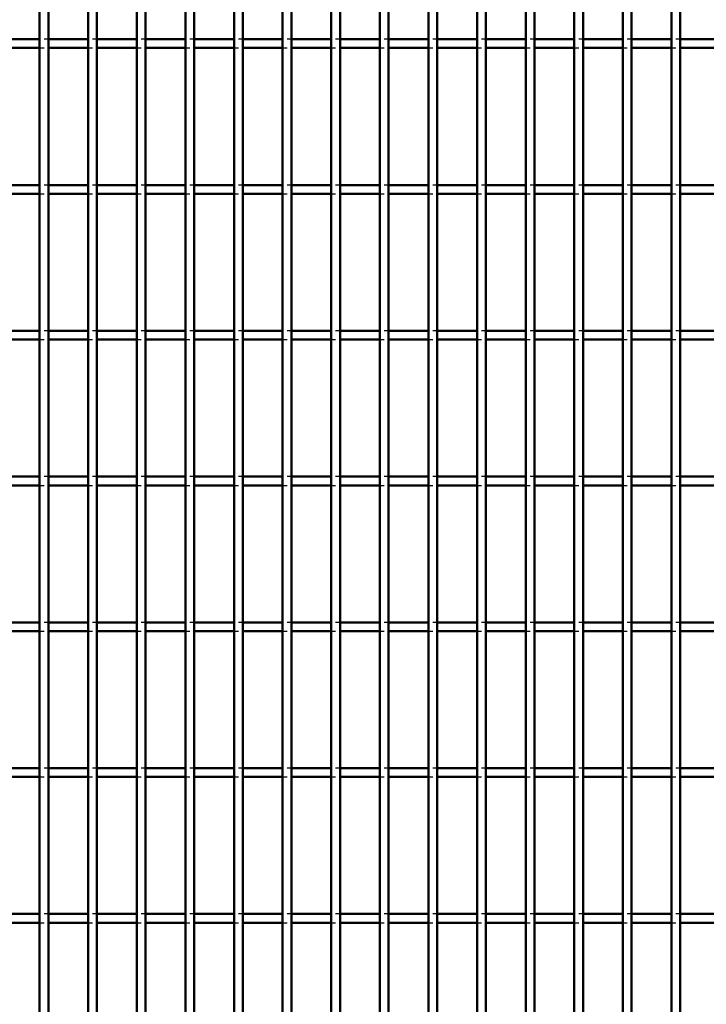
# Model space of a CAD drawing. Header units: millimetres. Extents: x -796 to 511, y -500 to 878.
# Tile 17 of 27: x -178 to -21, y -53 to 172. Entities that reach past the tile are written whole.
import ezdxf

# ---------------------------------------------------------------- set-up
doc = ezdxf.new("R2010")
doc.units = ezdxf.units.MM
doc.linetypes.add('Dashed', pattern=[2, 1, -1])
doc.layers.add('AM_0', color=7, linetype='Continuous', lineweight=50)
doc.layers.add('AM_9', color=6, linetype='Dashed', lineweight=25)

# ---------------------------------------------------------------- blocks, each defined once
blk = doc.blocks.new('27_uoe8doo2cw6pf0fw1f9d2816v________0_in_LPP230331121190010003500_4')
at = {"layer": 'AM_0'}
for p, q in [((-173.205, -498), (-173.205, 498)), ((-171.205, -498), (-171.205, 498))]:
    blk.add_line(p, q, dxfattribs=at)
blk = doc.blocks.new('28_wo4fy5254mpaifmdrznebq7hh________0_in_LPP230331121190010003500_4')
at = {"layer": 'AM_0'}
for p, q in [((-162.095, -498), (-162.095, 498)), ((-160.095, -498), (-160.095, 498))]:
    blk.add_line(p, q, dxfattribs=at)
blk = doc.blocks.new('29_nqjy2el4p0qtgwlksfcfove3o________0_in_LPP230331121190010003500_4')
at = {"layer": 'AM_0'}
for p, q in [((-150.985, -498), (-150.985, 498)), ((-148.985, -498), (-148.985, 498))]:
    blk.add_line(p, q, dxfattribs=at)
blk = doc.blocks.new('30_p3dw8vrqw8dhxllwxodaz4vee________0_in_LPP230331121190010003500_4')
at = {"layer": 'AM_0'}
for p, q in [((-139.875, -498), (-139.875, 498)), ((-137.875, -498), (-137.875, 498))]:
    blk.add_line(p, q, dxfattribs=at)
blk = doc.blocks.new('31_ziikix8v05oab5xhcrbzuh1vh________0_in_LPP230331121190010003500_4')
at = {"layer": 'AM_0'}
for p, q in [((-128.765, -498), (-128.765, 498)), ((-126.765, -498), (-126.765, 498))]:
    blk.add_line(p, q, dxfattribs=at)
blk = doc.blocks.new('32_darnl9hl6rrjjmytuscwp6sib________0_in_LPP230331121190010003500_4')
at = {"layer": 'AM_0'}
for p, q in [((-117.655, -498), (-117.655, 498)), ((-115.655, -498), (-115.655, 498))]:
    blk.add_line(p, q, dxfattribs=at)
blk = doc.blocks.new('33_o6dqtl0kl4k90b0777ndljnle________0_in_LPP230331121190010003500_4')
at = {"layer": 'AM_0'}
for p, q in [((-106.545, -498), (-106.545, 498)), ((-104.545, -498), (-104.545, 498))]:
    blk.add_line(p, q, dxfattribs=at)
blk = doc.blocks.new('34_sbktoz2j26zzb24md7dh8su7h________0_in_LPP230331121190010003500_4')
at = {"layer": 'AM_0'}
for p, q in [((-95.435, -498), (-95.435, 498)), ((-93.435, -498), (-93.435, 498))]:
    blk.add_line(p, q, dxfattribs=at)
blk = doc.blocks.new('35_cxzacs4h6bwcsdw3g3vnhp4ui________0_in_LPP230331121190010003500_4')
at = {"layer": 'AM_0'}
for p, q in [((-84.325, -498), (-84.325, 498)), ((-82.325, -498), (-82.325, 498))]:
    blk.add_line(p, q, dxfattribs=at)
blk = doc.blocks.new('36_3weytel1c8whkgfoc8bl3k3cg________0_in_LPP230331121190010003500_4')
at = {"layer": 'AM_0'}
for p, q in [((-73.215, -498), (-73.215, 498)), ((-71.215, -498), (-71.215, 498))]:
    blk.add_line(p, q, dxfattribs=at)
blk = doc.blocks.new('37_pdfhpgldnhy6cevctr9z6lm3a________0_in_LPP230331121190010003500_4')
at = {"layer": 'AM_0'}
for p, q in [((-62.105, -498), (-62.105, 498)), ((-60.105, -498), (-60.105, 498))]:
    blk.add_line(p, q, dxfattribs=at)
blk = doc.blocks.new('38_vywj8ed1tc9ehftvdq0tan30i________0_in_LPP230331121190010003500_4')
at = {"layer": 'AM_0'}
for p, q in [((-50.995, -498), (-50.995, 498)), ((-48.995, -498), (-48.995, 498))]:
    blk.add_line(p, q, dxfattribs=at)
blk = doc.blocks.new('39_ga2u0l5aiqreag5kr4p7bvc1c________0_in_LPP230331121190010003500_4')
at = {"layer": 'AM_0'}
for p, q in [((-39.885, -498), (-39.885, 498)), ((-37.885, -498), (-37.885, 498))]:
    blk.add_line(p, q, dxfattribs=at)
blk = doc.blocks.new('40_y2k29kan23olmn3w2qli8rpku________0_in_LPP230331121190010003500_4')
at = {"layer": 'AM_0'}
for p, q in [((-28.775, -498), (-28.775, 498)), ((-26.775, -498), (-26.775, 498))]:
    blk.add_line(p, q, dxfattribs=at)
blk = doc.blocks.new('97_8v9e5a6rqysm1hbcr2p1nucxa________0_in_LPP230331121190010003500_4')
at = {"layer": 'AM_0'}
for p, q in [((-173.205, -32.33), (-182.315, -32.33)), ((-173.205, -32.33), (-173.205, -34.33)), ((-162.095, -32.33), (-171.205, -32.33)), ((-171.205, -34.33), (-171.205, -32.33)), ((-162.095, -32.33), (-162.095, -34.33)), ((-150.985, -32.33), (-160.095, -32.33)), ((-160.095, -34.33), (-160.095, -32.33)), ((-150.985, -32.33), (-150.985, -34.33)), ((-139.875, -32.33), (-148.985, -32.33)), ((-148.985, -34.33), (-148.985, -32.33)), ((-139.875, -32.33), (-139.875, -34.33)), ((-128.765, -32.33), (-137.875, -32.33)), ((-137.875, -34.33), (-137.875, -32.33)), ((-128.765, -32.33), (-128.765, -34.33)), ((-117.655, -32.33), (-126.765, -32.33)), ((-126.765, -34.33), (-126.765, -32.33)), ((-117.655, -32.33), (-117.655, -34.33)), ((-106.545, -32.33), (-115.655, -32.33)), ((-115.655, -34.33), (-115.655, -32.33)), ((-106.545, -32.33), (-106.545, -34.33)), ((-95.435, -32.33), (-104.545, -32.33)), ((-104.545, -34.33), (-104.545, -32.33)), ((-95.435, -32.33), (-95.435, -34.33)), ((-84.325, -32.33), (-93.435, -32.33)), ((-93.435, -34.33), (-93.435, -32.33)), ((-84.325, -32.33), (-84.325, -34.33)), ((-73.215, -32.33), (-82.325, -32.33)), ((-82.325, -34.33), (-82.325, -32.33)), ((-73.215, -32.33), (-73.215, -34.33)), ((-62.105, -32.33), (-71.215, -32.33)), ((-71.215, -34.33), (-71.215, -32.33)), ((-62.105, -32.33), (-62.105, -34.33)), ((-50.995, -32.33), (-60.105, -32.33)), ((-60.105, -34.33), (-60.105, -32.33)), ((-50.995, -32.33), (-50.995, -34.33)), ((-39.885, -32.33), (-48.995, -32.33)), ((-48.995, -34.33), (-48.995, -32.33)), ((-39.885, -32.33), (-39.885, -34.33)), ((-28.775, -32.33), (-37.885, -32.33)), ((-37.885, -34.33), (-37.885, -32.33)), ((-28.775, -32.33), (-28.775, -34.33)), ((-17.665, -32.33), (-26.775, -32.33)), ((-26.775, -34.33), (-26.775, -32.33)), ((-173.205, -34.33), (-182.315, -34.33)), ((-162.095, -34.33), (-171.205, -34.33)), ((-150.985, -34.33), (-160.095, -34.33)), ((-139.875, -34.33), (-148.985, -34.33)), ((-128.765, -34.33), (-137.875, -34.33)), ((-117.655, -34.33), (-126.765, -34.33)), ((-106.545, -34.33), (-115.655, -34.33)), ((-95.435, -34.33), (-104.545, -34.33)), ((-84.325, -34.33), (-93.435, -34.33)), ((-73.215, -34.33), (-82.325, -34.33)), ((-62.105, -34.33), (-71.215, -34.33)), ((-50.995, -34.33), (-60.105, -34.33)), ((-39.885, -34.33), (-48.995, -34.33)), ((-28.775, -34.33), (-37.885, -34.33)), ((-17.665, -34.33), (-26.775, -34.33))]:
    blk.add_line(p, q, dxfattribs=at)
at = {"layer": 'AM_9'}
for p, q in [((-171.205, -32.33), (-173.205, -32.33)), ((-160.095, -32.33), (-162.095, -32.33)), ((-148.985, -32.33), (-150.985, -32.33)), ((-137.875, -32.33), (-139.875, -32.33)), ((-126.765, -32.33), (-128.765, -32.33)), ((-115.655, -32.33), (-117.655, -32.33)), ((-104.545, -32.33), (-106.545, -32.33)), ((-93.435, -32.33), (-95.435, -32.33)), ((-82.325, -32.33), (-84.325, -32.33)), ((-71.215, -32.33), (-73.215, -32.33)), ((-60.105, -32.33), (-62.105, -32.33)), ((-48.995, -32.33), (-50.995, -32.33)), ((-37.885, -32.33), (-39.885, -32.33)), ((-26.775, -32.33), (-28.775, -32.33)), ((-173.205, -34.33), (-171.205, -34.33)), ((-162.095, -34.33), (-160.095, -34.33)), ((-150.985, -34.33), (-148.985, -34.33)), ((-139.875, -34.33), (-137.875, -34.33)), ((-128.765, -34.33), (-126.765, -34.33)), ((-117.655, -34.33), (-115.655, -34.33)), ((-106.545, -34.33), (-104.545, -34.33)), ((-95.435, -34.33), (-93.435, -34.33)), ((-84.325, -34.33), (-82.325, -34.33)), ((-73.215, -34.33), (-71.215, -34.33)), ((-62.105, -34.33), (-60.105, -34.33)), ((-50.995, -34.33), (-48.995, -34.33)), ((-39.885, -34.33), (-37.885, -34.33)), ((-28.775, -34.33), (-26.775, -34.33))]:
    blk.add_line(p, q, dxfattribs=at)
blk = doc.blocks.new('98_oerd1m1mnq84fhvra7a3erwqi________0_in_LPP230331121190010003500_4')
at = {"layer": 'AM_0'}
for p, q in [((-173.205, 1), (-182.315, 1)), ((-173.205, 1), (-173.205, -1)), ((-162.095, 1), (-171.205, 1)), ((-171.205, -1), (-171.205, 1)), ((-162.095, 1), (-162.095, -1)), ((-150.985, 1), (-160.095, 1)), ((-160.095, -1), (-160.095, 1)), ((-150.985, 1), (-150.985, -1)), ((-139.875, 1), (-148.985, 1)), ((-148.985, -1), (-148.985, 1)), ((-139.875, 1), (-139.875, -1)), ((-128.765, 1), (-137.875, 1)), ((-137.875, -1), (-137.875, 1)), ((-128.765, 1), (-128.765, -1)), ((-117.655, 1), (-126.765, 1)), ((-126.765, -1), (-126.765, 1)), ((-117.655, 1), (-117.655, -1)), ((-106.545, 1), (-115.655, 1)), ((-115.655, -1), (-115.655, 1)), ((-106.545, 1), (-106.545, -1)), ((-95.435, 1), (-104.545, 1)), ((-104.545, -1), (-104.545, 1)), ((-95.435, 1), (-95.435, -1)), ((-84.325, 1), (-93.435, 1)), ((-93.435, -1), (-93.435, 1)), ((-84.325, 1), (-84.325, -1)), ((-73.215, 1), (-82.325, 1)), ((-82.325, -1), (-82.325, 1)), ((-73.215, 1), (-73.215, -1)), ((-62.105, 1), (-71.215, 1)), ((-71.215, -1), (-71.215, 1)), ((-62.105, 1), (-62.105, -1)), ((-50.995, 1), (-60.105, 1)), ((-60.105, -1), (-60.105, 1)), ((-50.995, 1), (-50.995, -1)), ((-39.885, 1), (-48.995, 1)), ((-48.995, -1), (-48.995, 1)), ((-39.885, 1), (-39.885, -1)), ((-28.775, 1), (-37.885, 1)), ((-37.885, -1), (-37.885, 1)), ((-28.775, 1), (-28.775, -1)), ((-17.665, 1), (-26.775, 1)), ((-26.775, -1), (-26.775, 1)), ((-173.205, -1), (-182.315, -1)), ((-162.095, -1), (-171.205, -1)), ((-150.985, -1), (-160.095, -1)), ((-139.875, -1), (-148.985, -1)), ((-128.765, -1), (-137.875, -1)), ((-117.655, -1), (-126.765, -1)), ((-106.545, -1), (-115.655, -1)), ((-95.435, -1), (-104.545, -1)), ((-84.325, -1), (-93.435, -1)), ((-73.215, -1), (-82.325, -1)), ((-62.105, -1), (-71.215, -1)), ((-50.995, -1), (-60.105, -1)), ((-39.885, -1), (-48.995, -1)), ((-28.775, -1), (-37.885, -1)), ((-17.665, -1), (-26.775, -1))]:
    blk.add_line(p, q, dxfattribs=at)
at = {"layer": 'AM_9'}
for p, q in [((-171.205, 1), (-173.205, 1)), ((-160.095, 1), (-162.095, 1)), ((-148.985, 1), (-150.985, 1)), ((-137.875, 1), (-139.875, 1)), ((-126.765, 1), (-128.765, 1)), ((-115.655, 1), (-117.655, 1)), ((-104.545, 1), (-106.545, 1)), ((-93.435, 1), (-95.435, 1)), ((-82.325, 1), (-84.325, 1)), ((-71.215, 1), (-73.215, 1)), ((-60.105, 1), (-62.105, 1)), ((-48.995, 1), (-50.995, 1)), ((-37.885, 1), (-39.885, 1)), ((-26.775, 1), (-28.775, 1)), ((-173.205, -1), (-171.205, -1)), ((-162.095, -1), (-160.095, -1)), ((-150.985, -1), (-148.985, -1)), ((-139.875, -1), (-137.875, -1)), ((-128.765, -1), (-126.765, -1)), ((-117.655, -1), (-115.655, -1)), ((-106.545, -1), (-104.545, -1)), ((-95.435, -1), (-93.435, -1)), ((-84.325, -1), (-82.325, -1)), ((-73.215, -1), (-71.215, -1)), ((-62.105, -1), (-60.105, -1)), ((-50.995, -1), (-48.995, -1)), ((-39.885, -1), (-37.885, -1)), ((-28.775, -1), (-26.775, -1))]:
    blk.add_line(p, q, dxfattribs=at)
blk = doc.blocks.new('99_s5ig0xapdwkzotjearod8x5aa________0_in_LPP230331121190010003500_4')
at = {"layer": 'AM_0'}
for p, q in [((-173.205, 34.33), (-182.315, 34.33)), ((-173.205, 34.33), (-173.205, 32.33)), ((-162.095, 34.33), (-171.205, 34.33)), ((-171.205, 32.33), (-171.205, 34.33)), ((-162.095, 34.33), (-162.095, 32.33)), ((-150.985, 34.33), (-160.095, 34.33)), ((-160.095, 32.33), (-160.095, 34.33)), ((-150.985, 34.33), (-150.985, 32.33)), ((-139.875, 34.33), (-148.985, 34.33)), ((-148.985, 32.33), (-148.985, 34.33)), ((-139.875, 34.33), (-139.875, 32.33)), ((-128.765, 34.33), (-137.875, 34.33)), ((-137.875, 32.33), (-137.875, 34.33)), ((-128.765, 34.33), (-128.765, 32.33)), ((-117.655, 34.33), (-126.765, 34.33)), ((-126.765, 32.33), (-126.765, 34.33)), ((-117.655, 34.33), (-117.655, 32.33)), ((-106.545, 34.33), (-115.655, 34.33)), ((-115.655, 32.33), (-115.655, 34.33)), ((-106.545, 34.33), (-106.545, 32.33)), ((-95.435, 34.33), (-104.545, 34.33)), ((-104.545, 32.33), (-104.545, 34.33)), ((-95.435, 34.33), (-95.435, 32.33)), ((-84.325, 34.33), (-93.435, 34.33)), ((-93.435, 32.33), (-93.435, 34.33)), ((-84.325, 34.33), (-84.325, 32.33)), ((-73.215, 34.33), (-82.325, 34.33)), ((-82.325, 32.33), (-82.325, 34.33)), ((-73.215, 34.33), (-73.215, 32.33)), ((-62.105, 34.33), (-71.215, 34.33)), ((-71.215, 32.33), (-71.215, 34.33)), ((-62.105, 34.33), (-62.105, 32.33)), ((-50.995, 34.33), (-60.105, 34.33)), ((-60.105, 32.33), (-60.105, 34.33)), ((-50.995, 34.33), (-50.995, 32.33)), ((-39.885, 34.33), (-48.995, 34.33)), ((-48.995, 32.33), (-48.995, 34.33)), ((-39.885, 34.33), (-39.885, 32.33)), ((-28.775, 34.33), (-37.885, 34.33)), ((-37.885, 32.33), (-37.885, 34.33)), ((-28.775, 34.33), (-28.775, 32.33)), ((-17.665, 34.33), (-26.775, 34.33)), ((-26.775, 32.33), (-26.775, 34.33)), ((-173.205, 32.33), (-182.315, 32.33)), ((-162.095, 32.33), (-171.205, 32.33)), ((-150.985, 32.33), (-160.095, 32.33)), ((-139.875, 32.33), (-148.985, 32.33)), ((-128.765, 32.33), (-137.875, 32.33)), ((-117.655, 32.33), (-126.765, 32.33)), ((-106.545, 32.33), (-115.655, 32.33)), ((-95.435, 32.33), (-104.545, 32.33)), ((-84.325, 32.33), (-93.435, 32.33)), ((-73.215, 32.33), (-82.325, 32.33)), ((-62.105, 32.33), (-71.215, 32.33)), ((-50.995, 32.33), (-60.105, 32.33)), ((-39.885, 32.33), (-48.995, 32.33)), ((-28.775, 32.33), (-37.885, 32.33)), ((-17.665, 32.33), (-26.775, 32.33))]:
    blk.add_line(p, q, dxfattribs=at)
at = {"layer": 'AM_9'}
for p, q in [((-171.205, 34.33), (-173.205, 34.33)), ((-160.095, 34.33), (-162.095, 34.33)), ((-148.985, 34.33), (-150.985, 34.33)), ((-137.875, 34.33), (-139.875, 34.33)), ((-126.765, 34.33), (-128.765, 34.33)), ((-115.655, 34.33), (-117.655, 34.33)), ((-104.545, 34.33), (-106.545, 34.33)), ((-93.435, 34.33), (-95.435, 34.33)), ((-82.325, 34.33), (-84.325, 34.33)), ((-71.215, 34.33), (-73.215, 34.33)), ((-60.105, 34.33), (-62.105, 34.33)), ((-48.995, 34.33), (-50.995, 34.33)), ((-37.885, 34.33), (-39.885, 34.33)), ((-26.775, 34.33), (-28.775, 34.33)), ((-173.205, 32.33), (-171.205, 32.33)), ((-162.095, 32.33), (-160.095, 32.33)), ((-150.985, 32.33), (-148.985, 32.33)), ((-139.875, 32.33), (-137.875, 32.33)), ((-128.765, 32.33), (-126.765, 32.33)), ((-117.655, 32.33), (-115.655, 32.33)), ((-106.545, 32.33), (-104.545, 32.33)), ((-95.435, 32.33), (-93.435, 32.33)), ((-84.325, 32.33), (-82.325, 32.33)), ((-73.215, 32.33), (-71.215, 32.33)), ((-62.105, 32.33), (-60.105, 32.33)), ((-50.995, 32.33), (-48.995, 32.33)), ((-39.885, 32.33), (-37.885, 32.33)), ((-28.775, 32.33), (-26.775, 32.33))]:
    blk.add_line(p, q, dxfattribs=at)
blk = doc.blocks.new('100_mrebhb6bawigi732wwdzc4xxc________0_in_LPP230331121190010003500_4')
at = {"layer": 'AM_0'}
for p, q in [((-173.205, 67.66), (-182.315, 67.66)), ((-173.205, 67.66), (-173.205, 65.66)), ((-162.095, 67.66), (-171.205, 67.66)), ((-171.205, 65.66), (-171.205, 67.66)), ((-162.095, 67.66), (-162.095, 65.66)), ((-150.985, 67.66), (-160.095, 67.66)), ((-160.095, 65.66), (-160.095, 67.66)), ((-150.985, 67.66), (-150.985, 65.66)), ((-139.875, 67.66), (-148.985, 67.66)), ((-148.985, 65.66), (-148.985, 67.66)), ((-139.875, 67.66), (-139.875, 65.66)), ((-128.765, 67.66), (-137.875, 67.66)), ((-137.875, 65.66), (-137.875, 67.66)), ((-128.765, 67.66), (-128.765, 65.66)), ((-117.655, 67.66), (-126.765, 67.66)), ((-126.765, 65.66), (-126.765, 67.66)), ((-117.655, 67.66), (-117.655, 65.66)), ((-106.545, 67.66), (-115.655, 67.66)), ((-115.655, 65.66), (-115.655, 67.66)), ((-106.545, 67.66), (-106.545, 65.66)), ((-95.435, 67.66), (-104.545, 67.66)), ((-104.545, 65.66), (-104.545, 67.66)), ((-95.435, 67.66), (-95.435, 65.66)), ((-84.325, 67.66), (-93.435, 67.66)), ((-93.435, 65.66), (-93.435, 67.66)), ((-84.325, 67.66), (-84.325, 65.66)), ((-73.215, 67.66), (-82.325, 67.66)), ((-82.325, 65.66), (-82.325, 67.66)), ((-73.215, 67.66), (-73.215, 65.66)), ((-62.105, 67.66), (-71.215, 67.66)), ((-71.215, 65.66), (-71.215, 67.66)), ((-62.105, 67.66), (-62.105, 65.66)), ((-50.995, 67.66), (-60.105, 67.66)), ((-60.105, 65.66), (-60.105, 67.66)), ((-50.995, 67.66), (-50.995, 65.66)), ((-39.885, 67.66), (-48.995, 67.66)), ((-48.995, 65.66), (-48.995, 67.66)), ((-39.885, 67.66), (-39.885, 65.66)), ((-28.775, 67.66), (-37.885, 67.66)), ((-37.885, 65.66), (-37.885, 67.66)), ((-28.775, 67.66), (-28.775, 65.66)), ((-17.665, 67.66), (-26.775, 67.66)), ((-26.775, 65.66), (-26.775, 67.66)), ((-173.205, 65.66), (-182.315, 65.66)), ((-162.095, 65.66), (-171.205, 65.66)), ((-150.985, 65.66), (-160.095, 65.66)), ((-139.875, 65.66), (-148.985, 65.66)), ((-128.765, 65.66), (-137.875, 65.66)), ((-117.655, 65.66), (-126.765, 65.66)), ((-106.545, 65.66), (-115.655, 65.66)), ((-95.435, 65.66), (-104.545, 65.66)), ((-84.325, 65.66), (-93.435, 65.66)), ((-73.215, 65.66), (-82.325, 65.66)), ((-62.105, 65.66), (-71.215, 65.66)), ((-50.995, 65.66), (-60.105, 65.66)), ((-39.885, 65.66), (-48.995, 65.66)), ((-28.775, 65.66), (-37.885, 65.66)), ((-17.665, 65.66), (-26.775, 65.66))]:
    blk.add_line(p, q, dxfattribs=at)
at = {"layer": 'AM_9'}
for p, q in [((-171.205, 67.66), (-173.205, 67.66)), ((-160.095, 67.66), (-162.095, 67.66)), ((-148.985, 67.66), (-150.985, 67.66)), ((-137.875, 67.66), (-139.875, 67.66)), ((-126.765, 67.66), (-128.765, 67.66)), ((-115.655, 67.66), (-117.655, 67.66)), ((-104.545, 67.66), (-106.545, 67.66)), ((-93.435, 67.66), (-95.435, 67.66)), ((-82.325, 67.66), (-84.325, 67.66)), ((-71.215, 67.66), (-73.215, 67.66)), ((-60.105, 67.66), (-62.105, 67.66)), ((-48.995, 67.66), (-50.995, 67.66)), ((-37.885, 67.66), (-39.885, 67.66)), ((-26.775, 67.66), (-28.775, 67.66)), ((-173.205, 65.66), (-171.205, 65.66)), ((-162.095, 65.66), (-160.095, 65.66)), ((-150.985, 65.66), (-148.985, 65.66)), ((-139.875, 65.66), (-137.875, 65.66)), ((-128.765, 65.66), (-126.765, 65.66)), ((-117.655, 65.66), (-115.655, 65.66)), ((-106.545, 65.66), (-104.545, 65.66)), ((-95.435, 65.66), (-93.435, 65.66)), ((-84.325, 65.66), (-82.325, 65.66)), ((-73.215, 65.66), (-71.215, 65.66)), ((-62.105, 65.66), (-60.105, 65.66)), ((-50.995, 65.66), (-48.995, 65.66)), ((-39.885, 65.66), (-37.885, 65.66)), ((-28.775, 65.66), (-26.775, 65.66))]:
    blk.add_line(p, q, dxfattribs=at)
blk = doc.blocks.new('101_j0ty2rlvi0tbxwp66nbbivpwh________0_in_LPP230331121190010003500_4')
at = {"layer": 'AM_0'}
for p, q in [((-173.205, 100.99), (-182.315, 100.99)), ((-173.205, 100.99), (-173.205, 98.99)), ((-162.095, 100.99), (-171.205, 100.99)), ((-171.205, 98.99), (-171.205, 100.99)), ((-162.095, 100.99), (-162.095, 98.99)), ((-150.985, 100.99), (-160.095, 100.99)), ((-160.095, 98.99), (-160.095, 100.99)), ((-150.985, 100.99), (-150.985, 98.99)), ((-139.875, 100.99), (-148.985, 100.99)), ((-148.985, 98.99), (-148.985, 100.99)), ((-139.875, 100.99), (-139.875, 98.99)), ((-128.765, 100.99), (-137.875, 100.99)), ((-137.875, 98.99), (-137.875, 100.99)), ((-128.765, 100.99), (-128.765, 98.99)), ((-117.655, 100.99), (-126.765, 100.99)), ((-126.765, 98.99), (-126.765, 100.99)), ((-117.655, 100.99), (-117.655, 98.99)), ((-106.545, 100.99), (-115.655, 100.99)), ((-115.655, 98.99), (-115.655, 100.99)), ((-106.545, 100.99), (-106.545, 98.99)), ((-95.435, 100.99), (-104.545, 100.99)), ((-104.545, 98.99), (-104.545, 100.99)), ((-95.435, 100.99), (-95.435, 98.99)), ((-84.325, 100.99), (-93.435, 100.99)), ((-93.435, 98.99), (-93.435, 100.99)), ((-84.325, 100.99), (-84.325, 98.99)), ((-73.215, 100.99), (-82.325, 100.99)), ((-82.325, 98.99), (-82.325, 100.99)), ((-73.215, 100.99), (-73.215, 98.99)), ((-62.105, 100.99), (-71.215, 100.99)), ((-71.215, 98.99), (-71.215, 100.99)), ((-62.105, 100.99), (-62.105, 98.99)), ((-50.995, 100.99), (-60.105, 100.99)), ((-60.105, 98.99), (-60.105, 100.99)), ((-50.995, 100.99), (-50.995, 98.99)), ((-39.885, 100.99), (-48.995, 100.99)), ((-48.995, 98.99), (-48.995, 100.99)), ((-39.885, 100.99), (-39.885, 98.99)), ((-28.775, 100.99), (-37.885, 100.99)), ((-37.885, 98.99), (-37.885, 100.99)), ((-28.775, 100.99), (-28.775, 98.99)), ((-17.665, 100.99), (-26.775, 100.99)), ((-26.775, 98.99), (-26.775, 100.99)), ((-173.205, 98.99), (-182.315, 98.99)), ((-162.095, 98.99), (-171.205, 98.99)), ((-150.985, 98.99), (-160.095, 98.99)), ((-139.875, 98.99), (-148.985, 98.99)), ((-128.765, 98.99), (-137.875, 98.99)), ((-117.655, 98.99), (-126.765, 98.99)), ((-106.545, 98.99), (-115.655, 98.99)), ((-95.435, 98.99), (-104.545, 98.99)), ((-84.325, 98.99), (-93.435, 98.99)), ((-73.215, 98.99), (-82.325, 98.99)), ((-62.105, 98.99), (-71.215, 98.99)), ((-50.995, 98.99), (-60.105, 98.99)), ((-39.885, 98.99), (-48.995, 98.99)), ((-28.775, 98.99), (-37.885, 98.99)), ((-17.665, 98.99), (-26.775, 98.99))]:
    blk.add_line(p, q, dxfattribs=at)
at = {"layer": 'AM_9'}
for p, q in [((-171.205, 100.99), (-173.205, 100.99)), ((-160.095, 100.99), (-162.095, 100.99)), ((-148.985, 100.99), (-150.985, 100.99)), ((-137.875, 100.99), (-139.875, 100.99)), ((-126.765, 100.99), (-128.765, 100.99)), ((-115.655, 100.99), (-117.655, 100.99)), ((-104.545, 100.99), (-106.545, 100.99)), ((-93.435, 100.99), (-95.435, 100.99)), ((-82.325, 100.99), (-84.325, 100.99)), ((-71.215, 100.99), (-73.215, 100.99)), ((-60.105, 100.99), (-62.105, 100.99)), ((-48.995, 100.99), (-50.995, 100.99)), ((-37.885, 100.99), (-39.885, 100.99)), ((-26.775, 100.99), (-28.775, 100.99)), ((-173.205, 98.99), (-171.205, 98.99)), ((-162.095, 98.99), (-160.095, 98.99)), ((-150.985, 98.99), (-148.985, 98.99)), ((-139.875, 98.99), (-137.875, 98.99)), ((-128.765, 98.99), (-126.765, 98.99)), ((-117.655, 98.99), (-115.655, 98.99)), ((-106.545, 98.99), (-104.545, 98.99)), ((-95.435, 98.99), (-93.435, 98.99)), ((-84.325, 98.99), (-82.325, 98.99)), ((-73.215, 98.99), (-71.215, 98.99)), ((-62.105, 98.99), (-60.105, 98.99)), ((-50.995, 98.99), (-48.995, 98.99)), ((-39.885, 98.99), (-37.885, 98.99)), ((-28.775, 98.99), (-26.775, 98.99))]:
    blk.add_line(p, q, dxfattribs=at)
blk = doc.blocks.new('102_c3m2pbfm53o8plcc3yyb80b0c________0_in_LPP230331121190010003500_4')
at = {"layer": 'AM_0'}
for p, q in [((-173.205, 134.32), (-182.315, 134.32)), ((-173.205, 134.32), (-173.205, 132.32)), ((-162.095, 134.32), (-171.205, 134.32)), ((-171.205, 132.32), (-171.205, 134.32)), ((-162.095, 134.32), (-162.095, 132.32)), ((-150.985, 134.32), (-160.095, 134.32)), ((-160.095, 132.32), (-160.095, 134.32)), ((-150.985, 134.32), (-150.985, 132.32)), ((-139.875, 134.32), (-148.985, 134.32)), ((-148.985, 132.32), (-148.985, 134.32)), ((-139.875, 134.32), (-139.875, 132.32)), ((-128.765, 134.32), (-137.875, 134.32)), ((-137.875, 132.32), (-137.875, 134.32)), ((-128.765, 134.32), (-128.765, 132.32)), ((-117.655, 134.32), (-126.765, 134.32)), ((-126.765, 132.32), (-126.765, 134.32)), ((-117.655, 134.32), (-117.655, 132.32)), ((-106.545, 134.32), (-115.655, 134.32)), ((-115.655, 132.32), (-115.655, 134.32)), ((-106.545, 134.32), (-106.545, 132.32)), ((-95.435, 134.32), (-104.545, 134.32)), ((-104.545, 132.32), (-104.545, 134.32)), ((-95.435, 134.32), (-95.435, 132.32)), ((-84.325, 134.32), (-93.435, 134.32)), ((-93.435, 132.32), (-93.435, 134.32)), ((-84.325, 134.32), (-84.325, 132.32)), ((-73.215, 134.32), (-82.325, 134.32)), ((-82.325, 132.32), (-82.325, 134.32)), ((-73.215, 134.32), (-73.215, 132.32)), ((-62.105, 134.32), (-71.215, 134.32)), ((-71.215, 132.32), (-71.215, 134.32)), ((-62.105, 134.32), (-62.105, 132.32)), ((-50.995, 134.32), (-60.105, 134.32)), ((-60.105, 132.32), (-60.105, 134.32)), ((-50.995, 134.32), (-50.995, 132.32)), ((-39.885, 134.32), (-48.995, 134.32)), ((-48.995, 132.32), (-48.995, 134.32)), ((-39.885, 134.32), (-39.885, 132.32)), ((-28.775, 134.32), (-37.885, 134.32)), ((-37.885, 132.32), (-37.885, 134.32)), ((-28.775, 134.32), (-28.775, 132.32)), ((-17.665, 134.32), (-26.775, 134.32)), ((-26.775, 132.32), (-26.775, 134.32)), ((-173.205, 132.32), (-182.315, 132.32)), ((-162.095, 132.32), (-171.205, 132.32)), ((-150.985, 132.32), (-160.095, 132.32)), ((-139.875, 132.32), (-148.985, 132.32)), ((-128.765, 132.32), (-137.875, 132.32)), ((-117.655, 132.32), (-126.765, 132.32)), ((-106.545, 132.32), (-115.655, 132.32)), ((-95.435, 132.32), (-104.545, 132.32)), ((-84.325, 132.32), (-93.435, 132.32)), ((-73.215, 132.32), (-82.325, 132.32)), ((-62.105, 132.32), (-71.215, 132.32)), ((-50.995, 132.32), (-60.105, 132.32)), ((-39.885, 132.32), (-48.995, 132.32)), ((-28.775, 132.32), (-37.885, 132.32)), ((-17.665, 132.32), (-26.775, 132.32))]:
    blk.add_line(p, q, dxfattribs=at)
at = {"layer": 'AM_9'}
for p, q in [((-171.205, 134.32), (-173.205, 134.32)), ((-160.095, 134.32), (-162.095, 134.32)), ((-148.985, 134.32), (-150.985, 134.32)), ((-137.875, 134.32), (-139.875, 134.32)), ((-126.765, 134.32), (-128.765, 134.32)), ((-115.655, 134.32), (-117.655, 134.32)), ((-104.545, 134.32), (-106.545, 134.32)), ((-93.435, 134.32), (-95.435, 134.32)), ((-82.325, 134.32), (-84.325, 134.32)), ((-71.215, 134.32), (-73.215, 134.32)), ((-60.105, 134.32), (-62.105, 134.32)), ((-48.995, 134.32), (-50.995, 134.32)), ((-37.885, 134.32), (-39.885, 134.32)), ((-26.775, 134.32), (-28.775, 134.32)), ((-173.205, 132.32), (-171.205, 132.32)), ((-162.095, 132.32), (-160.095, 132.32)), ((-150.985, 132.32), (-148.985, 132.32)), ((-139.875, 132.32), (-137.875, 132.32)), ((-128.765, 132.32), (-126.765, 132.32)), ((-117.655, 132.32), (-115.655, 132.32)), ((-106.545, 132.32), (-104.545, 132.32)), ((-95.435, 132.32), (-93.435, 132.32)), ((-84.325, 132.32), (-82.325, 132.32)), ((-73.215, 132.32), (-71.215, 132.32)), ((-62.105, 132.32), (-60.105, 132.32)), ((-50.995, 132.32), (-48.995, 132.32)), ((-39.885, 132.32), (-37.885, 132.32)), ((-28.775, 132.32), (-26.775, 132.32))]:
    blk.add_line(p, q, dxfattribs=at)
blk = doc.blocks.new('103_goq4odu3gfi2p10g404daxjfk________0_in_LPP230331121190010003500_4')
at = {"layer": 'AM_0'}
for p, q in [((-173.205, 167.65), (-182.315, 167.65)), ((-173.205, 167.65), (-173.205, 165.65)), ((-162.095, 167.65), (-171.205, 167.65)), ((-171.205, 165.65), (-171.205, 167.65)), ((-162.095, 167.65), (-162.095, 165.65)), ((-150.985, 167.65), (-160.095, 167.65)), ((-160.095, 165.65), (-160.095, 167.65)), ((-150.985, 167.65), (-150.985, 165.65)), ((-139.875, 167.65), (-148.985, 167.65)), ((-148.985, 165.65), (-148.985, 167.65)), ((-139.875, 167.65), (-139.875, 165.65)), ((-128.765, 167.65), (-137.875, 167.65)), ((-137.875, 165.65), (-137.875, 167.65)), ((-128.765, 167.65), (-128.765, 165.65)), ((-117.655, 167.65), (-126.765, 167.65)), ((-126.765, 165.65), (-126.765, 167.65)), ((-117.655, 167.65), (-117.655, 165.65)), ((-106.545, 167.65), (-115.655, 167.65)), ((-115.655, 165.65), (-115.655, 167.65)), ((-106.545, 167.65), (-106.545, 165.65)), ((-95.435, 167.65), (-104.545, 167.65)), ((-104.545, 165.65), (-104.545, 167.65)), ((-95.435, 167.65), (-95.435, 165.65)), ((-84.325, 167.65), (-93.435, 167.65)), ((-93.435, 165.65), (-93.435, 167.65)), ((-84.325, 167.65), (-84.325, 165.65)), ((-73.215, 167.65), (-82.325, 167.65)), ((-82.325, 165.65), (-82.325, 167.65)), ((-73.215, 167.65), (-73.215, 165.65)), ((-62.105, 167.65), (-71.215, 167.65)), ((-71.215, 165.65), (-71.215, 167.65)), ((-62.105, 167.65), (-62.105, 165.65)), ((-50.995, 167.65), (-60.105, 167.65)), ((-60.105, 165.65), (-60.105, 167.65)), ((-50.995, 167.65), (-50.995, 165.65)), ((-39.885, 167.65), (-48.995, 167.65)), ((-48.995, 165.65), (-48.995, 167.65)), ((-39.885, 167.65), (-39.885, 165.65)), ((-28.775, 167.65), (-37.885, 167.65)), ((-37.885, 165.65), (-37.885, 167.65)), ((-28.775, 167.65), (-28.775, 165.65)), ((-17.665, 167.65), (-26.775, 167.65)), ((-26.775, 165.65), (-26.775, 167.65)), ((-173.205, 165.65), (-182.315, 165.65)), ((-162.095, 165.65), (-171.205, 165.65)), ((-150.985, 165.65), (-160.095, 165.65)), ((-139.875, 165.65), (-148.985, 165.65)), ((-128.765, 165.65), (-137.875, 165.65)), ((-117.655, 165.65), (-126.765, 165.65)), ((-106.545, 165.65), (-115.655, 165.65)), ((-95.435, 165.65), (-104.545, 165.65)), ((-84.325, 165.65), (-93.435, 165.65)), ((-73.215, 165.65), (-82.325, 165.65)), ((-62.105, 165.65), (-71.215, 165.65)), ((-50.995, 165.65), (-60.105, 165.65)), ((-39.885, 165.65), (-48.995, 165.65)), ((-28.775, 165.65), (-37.885, 165.65)), ((-17.665, 165.65), (-26.775, 165.65))]:
    blk.add_line(p, q, dxfattribs=at)
at = {"layer": 'AM_9'}
for p, q in [((-171.205, 167.65), (-173.205, 167.65)), ((-160.095, 167.65), (-162.095, 167.65)), ((-148.985, 167.65), (-150.985, 167.65)), ((-137.875, 167.65), (-139.875, 167.65)), ((-126.765, 167.65), (-128.765, 167.65)), ((-115.655, 167.65), (-117.655, 167.65)), ((-104.545, 167.65), (-106.545, 167.65)), ((-93.435, 167.65), (-95.435, 167.65)), ((-82.325, 167.65), (-84.325, 167.65)), ((-71.215, 167.65), (-73.215, 167.65)), ((-60.105, 167.65), (-62.105, 167.65)), ((-48.995, 167.65), (-50.995, 167.65)), ((-37.885, 167.65), (-39.885, 167.65)), ((-26.775, 167.65), (-28.775, 167.65)), ((-173.205, 165.65), (-171.205, 165.65)), ((-162.095, 165.65), (-160.095, 165.65)), ((-150.985, 165.65), (-148.985, 165.65)), ((-139.875, 165.65), (-137.875, 165.65)), ((-128.765, 165.65), (-126.765, 165.65)), ((-117.655, 165.65), (-115.655, 165.65)), ((-106.545, 165.65), (-104.545, 165.65)), ((-95.435, 165.65), (-93.435, 165.65)), ((-84.325, 165.65), (-82.325, 165.65)), ((-73.215, 165.65), (-71.215, 165.65)), ((-62.105, 165.65), (-60.105, 165.65)), ((-50.995, 165.65), (-48.995, 165.65)), ((-39.885, 165.65), (-37.885, 165.65)), ((-28.775, 165.65), (-26.775, 165.65))]:
    blk.add_line(p, q, dxfattribs=at)

msp = doc.modelspace()

# ---------------------------------------------------------------- block references
for name in ['27_uoe8doo2cw6pf0fw1f9d2816v________0_in_LPP230331121190010003500_4', '28_wo4fy5254mpaifmdrznebq7hh________0_in_LPP230331121190010003500_4', '29_nqjy2el4p0qtgwlksfcfove3o________0_in_LPP230331121190010003500_4', '30_p3dw8vrqw8dhxllwxodaz4vee________0_in_LPP230331121190010003500_4', '31_ziikix8v05oab5xhcrbzuh1vh________0_in_LPP230331121190010003500_4', '32_darnl9hl6rrjjmytuscwp6sib________0_in_LPP230331121190010003500_4', '33_o6dqtl0kl4k90b0777ndljnle________0_in_LPP230331121190010003500_4', '34_sbktoz2j26zzb24md7dh8su7h________0_in_LPP230331121190010003500_4', '35_cxzacs4h6bwcsdw3g3vnhp4ui________0_in_LPP230331121190010003500_4', '36_3weytel1c8whkgfoc8bl3k3cg________0_in_LPP230331121190010003500_4', '37_pdfhpgldnhy6cevctr9z6lm3a________0_in_LPP230331121190010003500_4', '38_vywj8ed1tc9ehftvdq0tan30i________0_in_LPP230331121190010003500_4', '39_ga2u0l5aiqreag5kr4p7bvc1c________0_in_LPP230331121190010003500_4', '40_y2k29kan23olmn3w2qli8rpku________0_in_LPP230331121190010003500_4', '103_goq4odu3gfi2p10g404daxjfk________0_in_LPP230331121190010003500_4', '102_c3m2pbfm53o8plcc3yyb80b0c________0_in_LPP230331121190010003500_4', '101_j0ty2rlvi0tbxwp66nbbivpwh________0_in_LPP230331121190010003500_4', '100_mrebhb6bawigi732wwdzc4xxc________0_in_LPP230331121190010003500_4', '99_s5ig0xapdwkzotjearod8x5aa________0_in_LPP230331121190010003500_4', '98_oerd1m1mnq84fhvra7a3erwqi________0_in_LPP230331121190010003500_4', '97_8v9e5a6rqysm1hbcr2p1nucxa________0_in_LPP230331121190010003500_4']:
    msp.add_blockref(name, (0, 0))

doc.saveas('drawing.dxf')
